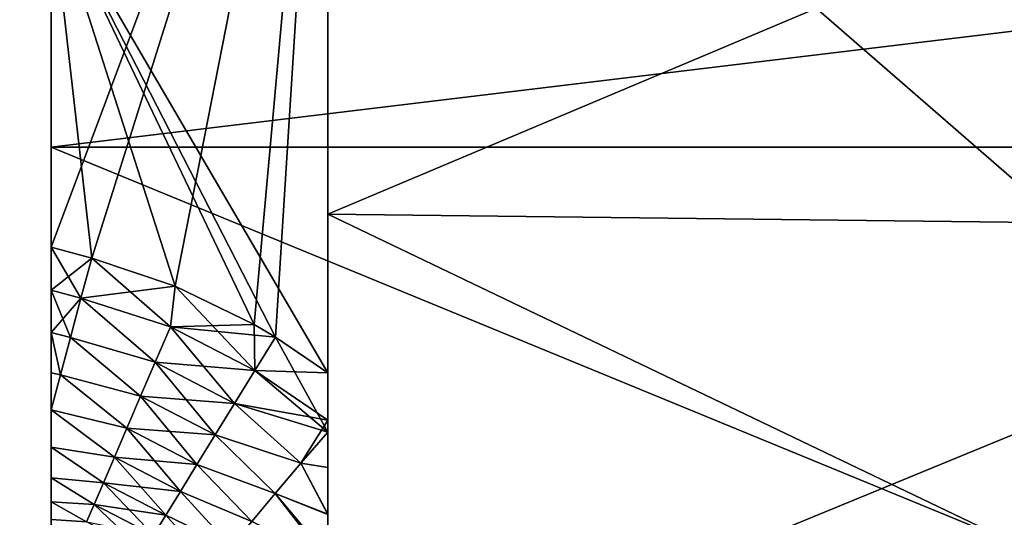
# Model space of a CAD drawing. Header units: millimetres. Extents: x 0 to 12.2, y -14.5 to 4.
# Tile 70 of 98: x 9.777 to 10.489, y -5.122 to -4.762. Entities that reach past the tile are written whole.
import ezdxf

# ---------------------------------------------------------------- set-up
doc = ezdxf.new("R2010")
doc.units = ezdxf.units.MM
doc.header["$LTSCALE"] = 65.185185
for name, color, linetype in [('12', 7, 'CONTINUOUS'), ('137', 7, 'CONTINUOUS'), ('140', 7, 'CONTINUOUS'), ('141', 7, 'CONTINUOUS'), ('142', 7, 'CONTINUOUS'), ('144', 7, 'CONTINUOUS'), ('145', 7, 'CONTINUOUS'), ('146', 7, 'CONTINUOUS'), ('151', 7, 'CONTINUOUS'), ('23', 7, 'CONTINUOUS'), ('24', 7, 'CONTINUOUS'), ('3', 7, 'CONTINUOUS')]:
    doc.layers.add(name, color=color, linetype=linetype)

msp = doc.modelspace()

# ---------------------------------------------------------------- linework, layer by layer
at = {"layer": '12', "linetype": 'Continuous'}
for points in [[(8.98, -5.34097, -7.75), (8.98, -3.56064, -7.75), (10.8, -5.14286, -7.75), (8.98, -5.34097, -7.75)], [(10.8, -5.14286, -7.75), (8.98, -3.56064, -7.75), (10.8, -3.64182, -7.75), (10.8, -5.14286, -7.75)]]:
    msp.add_3dface(points, dxfattribs=at)
at = {"layer": '137', "linetype": 'Continuous'}
for points in [[(10, -4.90318, 3.11428), (11.00349, -4.4795, 2.83642), (10, -4.4675, 2.84921), (10, -4.90318, 3.11428)], [(10, -4.4675, -2.84921), (11.00349, -4.4795, -2.83642), (10, -4.90318, -3.11428), (10, -4.4675, -2.84921)], [(11.00349, -4.91499, 3.10088), (11.00349, -4.4795, 2.83642), (10, -4.90318, 3.11428), (11.00349, -4.91499, 3.10088)], [(11.00349, -4.4795, -2.83642), (11.00349, -4.91499, -3.10088), (10, -4.90318, -3.11428), (11.00349, -4.4795, -2.83642)], [(10, -5.3788, 3.31556), (11.00349, -4.91499, 3.10088), (10, -4.90318, 3.11428), (10, -5.3788, 3.31556)], [(11.00349, -5.38442, -3.29896), (10, -5.3788, -3.31556), (10, -4.90318, -3.11428), (11.00349, -5.38442, -3.29896)], [(11.00349, -4.91499, -3.10088), (11.00349, -5.38442, -3.29896), (10, -4.90318, -3.11428), (11.00349, -4.91499, -3.10088)], [(10, -5.3788, 3.31556), (11.00349, -5.38442, 3.29896), (11.00349, -4.91499, 3.10088), (10, -5.3788, 3.31556)]]:
    msp.add_3dface(points, dxfattribs=at)
at = {"layer": '140', "linetype": 'Continuous'}
for points in [[(10, -5.01776, -1.75), (9.8, -4.67556, -1.75), (10, -4.39272, -1.75), (10, -5.01776, -1.75)], [(9.8, -4.92692, -1.75), (9.8, -4.67556, -1.75), (9.82941, -4.9348, -1.75), (9.8, -4.92692, -1.75)], [(9.82941, -4.9348, -1.75), (9.8, -4.67556, -1.75), (9.88965, -4.95512, -1.75), (9.82941, -4.9348, -1.75)], [(9.88965, -4.95512, -1.75), (9.8, -4.67556, -1.75), (9.94682, -4.98293, -1.75), (9.88965, -4.95512, -1.75)], [(9.94682, -4.98293, -1.75), (9.8, -4.67556, -1.75), (9.96208, -4.99195, -1.75), (9.94682, -4.98293, -1.75)], [(9.96208, -4.99195, -1.75), (9.8, -4.67556, -1.75), (10, -5.01776, -1.75), (9.96208, -4.99195, -1.75)]]:
    msp.add_3dface(points, dxfattribs=at)
at = {"layer": '141', "linetype": 'Continuous'}
for points in [[(9.8, -4.95809, -1.74772), (9.8, -4.92692, -1.75), (9.82162, -4.96387, -1.74772), (9.8, -4.95809, -1.74772)], [(9.8, -4.92692, -1.75), (9.82941, -4.9348, -1.75), (9.82162, -4.96387, -1.74772), (9.8, -4.92692, -1.75)], [(9.8, -4.98865, -1.74088), (9.8, -4.95809, -1.74772), (9.81401, -4.99228, -1.74094), (9.8, -4.98865, -1.74088)], [(9.81401, -4.99228, -1.74094), (9.8, -4.95809, -1.74772), (9.82162, -4.96387, -1.74772), (9.81401, -4.99228, -1.74094)], [(9.8, -5.01775, -1.72974), (9.8, -4.98865, -1.74088), (9.80675, -5.01938, -1.72981), (9.8, -5.01775, -1.72974)], [(9.80675, -5.01938, -1.72981), (9.8, -4.98865, -1.74088), (9.81401, -4.99228, -1.74094), (9.80675, -5.01938, -1.72981)], [(9.8, -5.04456, -1.71459), (9.8, -5.01775, -1.72974), (9.80675, -5.01938, -1.72981), (9.8, -5.04456, -1.71459)]]:
    msp.add_3dface(points, dxfattribs=at)
at = {"layer": '142', "linetype": 'Continuous'}
for points in [[(9.82162, -4.96387, -1.74772), (9.82941, -4.9348, -1.75), (9.88633, -4.9846, -1.74796), (9.82162, -4.96387, -1.74772)], [(9.82941, -4.9348, -1.75), (9.88965, -4.95512, -1.75), (9.88633, -4.9846, -1.74796), (9.82941, -4.9348, -1.75)], [(9.88633, -4.9846, -1.74796), (9.88965, -4.95512, -1.75), (9.9472, -5.01621, -1.74796), (9.88633, -4.9846, -1.74796)], [(9.88965, -4.95512, -1.75), (9.94682, -4.98293, -1.75), (9.9472, -5.01621, -1.74796), (9.88965, -4.95512, -1.75)], [(9.81401, -4.99228, -1.74094), (9.82162, -4.96387, -1.74772), (9.87531, -5.01021, -1.7419), (9.81401, -4.99228, -1.74094)], [(9.87531, -5.01021, -1.7419), (9.82162, -4.96387, -1.74772), (9.88633, -4.9846, -1.74796), (9.87531, -5.01021, -1.7419)], [(9.87531, -5.01021, -1.7419), (9.88633, -4.9846, -1.74796), (9.93258, -5.03996, -1.7419), (9.87531, -5.01021, -1.7419)], [(9.88633, -4.9846, -1.74796), (9.9472, -5.01621, -1.74796), (9.93258, -5.03996, -1.7419), (9.88633, -4.9846, -1.74796)], [(9.94682, -4.98293, -1.75), (9.96208, -4.99195, -1.75), (9.9472, -5.01621, -1.74796), (9.94682, -4.98293, -1.75)], [(9.80675, -5.01938, -1.72981), (9.81401, -4.99228, -1.74094), (9.86474, -5.03477, -1.73193), (9.80675, -5.01938, -1.72981)], [(9.86474, -5.03477, -1.73193), (9.81401, -4.99228, -1.74094), (9.87531, -5.01021, -1.7419), (9.86474, -5.03477, -1.73193)], [(9.96208, -4.99195, -1.75), (10, -5.0608, -1.7464), (9.9472, -5.01621, -1.74796), (9.96208, -4.99195, -1.75)], [(9.96208, -4.99195, -1.75), (10, -5.01776, -1.75), (10, -5.0608, -1.7464), (9.96208, -4.99195, -1.75)], [(9.86474, -5.03477, -1.73193), (9.87531, -5.01021, -1.7419), (9.91856, -5.06273, -1.73193), (9.86474, -5.03477, -1.73193)], [(9.87531, -5.01021, -1.7419), (9.93258, -5.03996, -1.7419), (9.91856, -5.06273, -1.73193), (9.87531, -5.01021, -1.7419)], [(9.8, -5.04456, -1.71459), (9.80675, -5.01938, -1.72981), (9.85485, -5.05778, -1.71825), (9.8, -5.04456, -1.71459)], [(9.85485, -5.05778, -1.71825), (9.80675, -5.01938, -1.72981), (9.86474, -5.03477, -1.73193), (9.85485, -5.05778, -1.71825)], [(9.9472, -5.01621, -1.74796), (10, -5.0608, -1.7464), (9.93258, -5.03996, -1.7419), (9.9472, -5.01621, -1.74796)], [(9.85485, -5.05778, -1.71825), (9.86474, -5.03477, -1.73193), (9.90543, -5.08405, -1.71825), (9.85485, -5.05778, -1.71825)], [(9.86474, -5.03477, -1.73193), (9.91856, -5.06273, -1.73193), (9.90543, -5.08405, -1.71825), (9.86474, -5.03477, -1.73193)], [(9.93258, -5.03996, -1.7419), (9.98044, -5.08305, -1.73971), (9.91856, -5.06273, -1.73193), (9.93258, -5.03996, -1.7419)], [(10, -5.0608, -1.7464), (9.98044, -5.08305, -1.73971), (9.93258, -5.03996, -1.7419), (10, -5.0608, -1.7464)], [(9.8, -5.0715, -1.6929), (9.8, -5.04456, -1.71459), (9.84582, -5.07877, -1.70115), (9.8, -5.0715, -1.6929)], [(9.84582, -5.07877, -1.70115), (9.8, -5.04456, -1.71459), (9.85485, -5.05778, -1.71825), (9.84582, -5.07877, -1.70115)], [(9.84582, -5.07877, -1.70115), (9.85485, -5.05778, -1.71825), (9.89346, -5.10351, -1.70115), (9.84582, -5.07877, -1.70115)], [(9.85485, -5.05778, -1.71825), (9.90543, -5.08405, -1.71825), (9.89346, -5.10351, -1.70115), (9.85485, -5.05778, -1.71825)], [(9.91856, -5.06273, -1.73193), (9.962, -5.10506, -1.72756), (9.90543, -5.08405, -1.71825), (9.91856, -5.06273, -1.73193)], [(9.98044, -5.08305, -1.73971), (9.962, -5.10506, -1.72756), (9.91856, -5.06273, -1.73193), (9.98044, -5.08305, -1.73971)], [(10, -5.0608, -1.7464), (10, -5.08616, -1.74216), (9.98044, -5.08305, -1.73971), (10, -5.0608, -1.7464)], [(9.8, -5.0937, -1.66885), (9.8, -5.0715, -1.6929), (9.83785, -5.0973, -1.68097), (9.8, -5.0937, -1.66885)], [(9.83785, -5.0973, -1.68097), (9.8, -5.0715, -1.6929), (9.84582, -5.07877, -1.70115), (9.83785, -5.0973, -1.68097)], [(9.83785, -5.0973, -1.68097), (9.84582, -5.07877, -1.70115), (9.88288, -5.12069, -1.68097), (9.83785, -5.0973, -1.68097)], [(9.84582, -5.07877, -1.70115), (9.89346, -5.10351, -1.70115), (9.88288, -5.12069, -1.68097), (9.84582, -5.07877, -1.70115)], [(9.90543, -5.08405, -1.71825), (9.94499, -5.12536, -1.71109), (9.89346, -5.10351, -1.70115), (9.90543, -5.08405, -1.71825)], [(9.962, -5.10506, -1.72756), (9.94499, -5.12536, -1.71109), (9.90543, -5.08405, -1.71825), (9.962, -5.10506, -1.72756)], [(9.98044, -5.08305, -1.73971), (10, -5.12012, -1.73397), (9.962, -5.10506, -1.72756), (9.98044, -5.08305, -1.73971)], [(10, -5.08616, -1.74216), (10, -5.12012, -1.73397), (9.98044, -5.08305, -1.73971), (10, -5.08616, -1.74216)], [(9.8, -5.1112, -1.64236), (9.8, -5.0937, -1.66885), (9.83109, -5.11301, -1.65813), (9.8, -5.1112, -1.64236)], [(9.83109, -5.11301, -1.65813), (9.8, -5.0937, -1.66885), (9.83785, -5.0973, -1.68097), (9.83109, -5.11301, -1.65813)], [(9.83109, -5.11301, -1.65813), (9.83785, -5.0973, -1.68097), (9.87391, -5.13525, -1.65813), (9.83109, -5.11301, -1.65813)], [(9.83785, -5.0973, -1.68097), (9.88288, -5.12069, -1.68097), (9.87391, -5.13525, -1.65813), (9.83785, -5.0973, -1.68097)], [(9.89346, -5.10351, -1.70115), (9.92984, -5.14345, -1.69071), (9.88288, -5.12069, -1.68097), (9.89346, -5.10351, -1.70115)], [(9.94499, -5.12536, -1.71109), (9.92984, -5.14345, -1.69071), (9.89346, -5.10351, -1.70115), (9.94499, -5.12536, -1.71109)], [(9.962, -5.10506, -1.72756), (10, -5.15393, -1.72294), (9.94499, -5.12536, -1.71109), (9.962, -5.10506, -1.72756)], [(10, -5.12012, -1.73397), (10, -5.15393, -1.72294), (9.962, -5.10506, -1.72756), (10, -5.12012, -1.73397)], [(9.8, -5.12392, -1.61364), (9.8, -5.1112, -1.64236), (9.82569, -5.12557, -1.63308), (9.8, -5.12392, -1.61364)], [(9.82569, -5.12557, -1.63308), (9.8, -5.1112, -1.64236), (9.83109, -5.11301, -1.65813), (9.82569, -5.12557, -1.63308)], [(9.82569, -5.12557, -1.63308), (9.83109, -5.11301, -1.65813), (9.86674, -5.1469, -1.63308), (9.82569, -5.12557, -1.63308)], [(9.83109, -5.11301, -1.65813), (9.87391, -5.13525, -1.65813), (9.86674, -5.1469, -1.63308), (9.83109, -5.11301, -1.65813)], [(9.88288, -5.12069, -1.68097), (9.9169, -5.15889, -1.66691), (9.87391, -5.13525, -1.65813), (9.88288, -5.12069, -1.68097)], [(9.92984, -5.14345, -1.69071), (9.9169, -5.15889, -1.66691), (9.88288, -5.12069, -1.68097), (9.92984, -5.14345, -1.69071)]]:
    msp.add_3dface(points, dxfattribs=at)
at = {"layer": '144', "linetype": 'Continuous'}
for points in [[(9.82941, -4.9348, 1.75), (9.82162, -4.96387, 1.74772), (9.88965, -4.95512, 1.75), (9.82941, -4.9348, 1.75)], [(9.88965, -4.95512, 1.75), (9.82162, -4.96387, 1.74772), (9.88633, -4.9846, 1.74796), (9.88965, -4.95512, 1.75)], [(9.88965, -4.95512, 1.75), (9.88633, -4.9846, 1.74796), (9.94682, -4.98293, 1.75), (9.88965, -4.95512, 1.75)], [(9.82162, -4.96387, 1.74772), (9.81401, -4.99228, 1.74094), (9.87531, -5.01021, 1.7419), (9.82162, -4.96387, 1.74772)], [(9.88633, -4.9846, 1.74796), (9.82162, -4.96387, 1.74772), (9.87531, -5.01021, 1.7419), (9.88633, -4.9846, 1.74796)], [(9.88633, -4.9846, 1.74796), (9.87531, -5.01021, 1.7419), (9.9472, -5.01621, 1.74796), (9.88633, -4.9846, 1.74796)], [(9.88633, -4.9846, 1.74796), (9.96208, -4.99195, 1.75), (9.94682, -4.98293, 1.75), (9.88633, -4.9846, 1.74796)], [(9.88633, -4.9846, 1.74796), (9.9472, -5.01621, 1.74796), (9.96208, -4.99195, 1.75), (9.88633, -4.9846, 1.74796)], [(9.81401, -4.99228, 1.74094), (9.80675, -5.01938, 1.72981), (9.86474, -5.03477, 1.73193), (9.81401, -4.99228, 1.74094)], [(9.87531, -5.01021, 1.7419), (9.81401, -4.99228, 1.74094), (9.86474, -5.03477, 1.73193), (9.87531, -5.01021, 1.7419)], [(9.9472, -5.01621, 1.74796), (10, -5.01776, 1.75), (9.96208, -4.99195, 1.75), (9.9472, -5.01621, 1.74796)], [(9.87531, -5.01021, 1.7419), (9.86474, -5.03477, 1.73193), (9.93258, -5.03996, 1.7419), (9.87531, -5.01021, 1.7419)], [(9.87531, -5.01021, 1.7419), (9.93258, -5.03996, 1.7419), (9.9472, -5.01621, 1.74796), (9.87531, -5.01021, 1.7419)], [(9.80675, -5.01938, 1.72981), (9.8, -5.04456, 1.71459), (9.85485, -5.05778, 1.71825), (9.80675, -5.01938, 1.72981)], [(9.86474, -5.03477, 1.73193), (9.80675, -5.01938, 1.72981), (9.85485, -5.05778, 1.71825), (9.86474, -5.03477, 1.73193)], [(9.93258, -5.03996, 1.7419), (10, -5.05213, 1.74747), (9.9472, -5.01621, 1.74796), (9.93258, -5.03996, 1.7419)], [(10, -5.05213, 1.74747), (10, -5.01776, 1.75), (9.9472, -5.01621, 1.74796), (10, -5.05213, 1.74747)], [(9.86474, -5.03477, 1.73193), (9.85485, -5.05778, 1.71825), (9.91856, -5.06273, 1.73193), (9.86474, -5.03477, 1.73193)], [(9.86474, -5.03477, 1.73193), (9.91856, -5.06273, 1.73193), (9.93258, -5.03996, 1.7419), (9.86474, -5.03477, 1.73193)], [(9.91856, -5.06273, 1.73193), (9.98045, -5.08304, 1.73971), (9.93258, -5.03996, 1.7419), (9.91856, -5.06273, 1.73193)], [(9.98045, -5.08304, 1.73971), (10, -5.05213, 1.74747), (9.93258, -5.03996, 1.7419), (9.98045, -5.08304, 1.73971)], [(9.8, -5.04456, 1.71459), (9.8, -5.07148, 1.69292), (9.84582, -5.07877, 1.70115), (9.8, -5.04456, 1.71459)], [(9.85485, -5.05778, 1.71825), (9.8, -5.04456, 1.71459), (9.84582, -5.07877, 1.70115), (9.85485, -5.05778, 1.71825)], [(10, -5.05213, 1.74747), (9.98045, -5.08304, 1.73971), (10, -5.08631, 1.7421), (10, -5.05213, 1.74747)], [(9.85485, -5.05778, 1.71825), (9.84582, -5.07877, 1.70115), (9.90543, -5.08405, 1.71825), (9.85485, -5.05778, 1.71825)], [(9.85485, -5.05778, 1.71825), (9.90543, -5.08405, 1.71825), (9.91856, -5.06273, 1.73193), (9.85485, -5.05778, 1.71825)], [(9.90543, -5.08405, 1.71825), (9.96201, -5.10505, 1.72756), (9.91856, -5.06273, 1.73193), (9.90543, -5.08405, 1.71825)], [(9.96201, -5.10505, 1.72756), (9.98045, -5.08304, 1.73971), (9.91856, -5.06273, 1.73193), (9.96201, -5.10505, 1.72756)], [(9.8, -5.07148, 1.69292), (9.8, -5.09368, 1.66888), (9.83785, -5.0973, 1.68097), (9.8, -5.07148, 1.69292)], [(9.84582, -5.07877, 1.70115), (9.8, -5.07148, 1.69292), (9.83785, -5.0973, 1.68097), (9.84582, -5.07877, 1.70115)], [(9.84582, -5.07877, 1.70115), (9.83785, -5.0973, 1.68097), (9.89346, -5.10351, 1.70115), (9.84582, -5.07877, 1.70115)], [(9.84582, -5.07877, 1.70115), (9.89346, -5.10351, 1.70115), (9.90543, -5.08405, 1.71825), (9.84582, -5.07877, 1.70115)], [(9.89346, -5.10351, 1.70115), (9.945, -5.12535, 1.7111), (9.90543, -5.08405, 1.71825), (9.89346, -5.10351, 1.70115)], [(9.945, -5.12535, 1.7111), (9.96201, -5.10505, 1.72756), (9.90543, -5.08405, 1.71825), (9.945, -5.12535, 1.7111)], [(9.98045, -5.08304, 1.73971), (9.96201, -5.10505, 1.72756), (10, -5.12033, 1.73389), (9.98045, -5.08304, 1.73971)], [(9.98045, -5.08304, 1.73971), (10, -5.12033, 1.73389), (10, -5.08631, 1.7421), (9.98045, -5.08304, 1.73971)], [(9.8, -5.09368, 1.66888), (9.8, -5.11118, 1.64241), (9.83109, -5.11301, 1.65813), (9.8, -5.09368, 1.66888)], [(9.83785, -5.0973, 1.68097), (9.8, -5.09368, 1.66888), (9.83109, -5.11301, 1.65813), (9.83785, -5.0973, 1.68097)], [(9.83785, -5.0973, 1.68097), (9.83109, -5.11301, 1.65813), (9.88288, -5.12069, 1.68097), (9.83785, -5.0973, 1.68097)], [(9.83785, -5.0973, 1.68097), (9.88288, -5.12069, 1.68097), (9.89346, -5.10351, 1.70115), (9.83785, -5.0973, 1.68097)], [(9.88288, -5.12069, 1.68097), (9.92984, -5.14345, 1.69072), (9.89346, -5.10351, 1.70115), (9.88288, -5.12069, 1.68097)], [(9.92984, -5.14345, 1.69072), (9.945, -5.12535, 1.7111), (9.89346, -5.10351, 1.70115), (9.92984, -5.14345, 1.69072)], [(9.96201, -5.10505, 1.72756), (9.945, -5.12535, 1.7111), (10, -5.15037, 1.72423), (9.96201, -5.10505, 1.72756)], [(9.96201, -5.10505, 1.72756), (10, -5.15037, 1.72423), (10, -5.12033, 1.73389), (9.96201, -5.10505, 1.72756)], [(9.8, -5.11118, 1.64241), (9.8, -5.12391, 1.61369), (9.82569, -5.12557, 1.63308), (9.8, -5.11118, 1.64241)], [(9.83109, -5.11301, 1.65813), (9.8, -5.11118, 1.64241), (9.82569, -5.12557, 1.63308), (9.83109, -5.11301, 1.65813)], [(9.83109, -5.11301, 1.65813), (9.82569, -5.12557, 1.63308), (9.87391, -5.13525, 1.65813), (9.83109, -5.11301, 1.65813)], [(9.83109, -5.11301, 1.65813), (9.87391, -5.13525, 1.65813), (9.88288, -5.12069, 1.68097), (9.83109, -5.11301, 1.65813)], [(9.87391, -5.13525, 1.65813), (9.9169, -5.15889, 1.66691), (9.88288, -5.12069, 1.68097), (9.87391, -5.13525, 1.65813)], [(9.9169, -5.15889, 1.66691), (9.92984, -5.14345, 1.69072), (9.88288, -5.12069, 1.68097), (9.9169, -5.15889, 1.66691)]]:
    msp.add_3dface(points, dxfattribs=at)
at = {"layer": '145', "linetype": 'Continuous'}
for points in [[(9.8, -4.92692, 1.75), (9.8, -4.95809, 1.74772), (9.82941, -4.9348, 1.75), (9.8, -4.92692, 1.75)], [(9.8, -4.95809, 1.74772), (9.82162, -4.96387, 1.74772), (9.82941, -4.9348, 1.75), (9.8, -4.95809, 1.74772)], [(9.8, -4.95809, 1.74772), (9.8, -4.98865, 1.74088), (9.82162, -4.96387, 1.74772), (9.8, -4.95809, 1.74772)], [(9.8, -4.98865, 1.74088), (9.81401, -4.99228, 1.74094), (9.82162, -4.96387, 1.74772), (9.8, -4.98865, 1.74088)], [(9.8, -4.98865, 1.74088), (9.8, -5.01775, 1.72974), (9.80675, -5.01938, 1.72981), (9.8, -4.98865, 1.74088)], [(9.8, -4.98865, 1.74088), (9.80675, -5.01938, 1.72981), (9.81401, -4.99228, 1.74094), (9.8, -4.98865, 1.74088)], [(9.8, -5.01775, 1.72974), (9.8, -5.04456, 1.71459), (9.80675, -5.01938, 1.72981), (9.8, -5.01775, 1.72974)]]:
    msp.add_3dface(points, dxfattribs=at)
at = {"layer": '146', "linetype": 'Continuous'}
for points in [[(9.8, -4.67556, 1.75), (9.8, -4.92692, 1.75), (10, -4.39272, 1.75), (9.8, -4.67556, 1.75)], [(9.8, -4.92692, 1.75), (9.82941, -4.9348, 1.75), (10, -4.39272, 1.75), (9.8, -4.92692, 1.75)], [(9.82941, -4.9348, 1.75), (9.88965, -4.95512, 1.75), (10, -4.39272, 1.75), (9.82941, -4.9348, 1.75)], [(9.88965, -4.95512, 1.75), (9.94682, -4.98293, 1.75), (10, -4.39272, 1.75), (9.88965, -4.95512, 1.75)], [(9.94682, -4.98293, 1.75), (9.96208, -4.99195, 1.75), (10, -4.39272, 1.75), (9.94682, -4.98293, 1.75)], [(9.96208, -4.99195, 1.75), (10, -5.01776, 1.75), (10, -4.39272, 1.75), (9.96208, -4.99195, 1.75)]]:
    msp.add_3dface(points, dxfattribs=at)
at = {"layer": '151', "linetype": 'Continuous'}
for points in [[(10, -6.21454, 3.59817), (10, -4.4675, 2.84921), (10, -4.38928, 2.79163), (10, -6.21454, 3.59817)], [(10, -6.21454, 3.59817), (10, -4.38928, 2.79163), (10, -6.21454, 1.79909), (10, -6.21454, 3.59817)], [(10, -4.38928, 2.79163), (10, -4.39272, 1.75), (10, -6.21454, 1.79909), (10, -4.38928, 2.79163)], [(10, -5.01776, -1.75), (10, -4.38928, -2.79163), (10, -6.21454, -1.79909), (10, -5.01776, -1.75)], [(10, -4.38928, -2.79163), (10, -5.01776, -1.75), (10, -4.39272, -1.75), (10, -4.38928, -2.79163)], [(10, -4.38928, -2.79163), (10, -4.4675, -2.84921), (10, -6.21454, -1.79909), (10, -4.38928, -2.79163)], [(10, -4.39272, 1.75), (10, -5.01776, 1.75), (10, -6.21454, 1.79909), (10, -4.39272, 1.75)], [(10, -6.21454, 3.59817), (10, -4.90318, 3.11428), (10, -4.4675, 2.84921), (10, -6.21454, 3.59817)], [(10, -4.4675, -2.84921), (10, -4.90318, -3.11428), (10, -6.21454, -1.79909), (10, -4.4675, -2.84921)], [(10, -6.21454, 3.59817), (10, -5.3788, 3.31556), (10, -4.90318, 3.11428), (10, -6.21454, 3.59817)], [(10, -4.90318, -3.11428), (10, -5.3788, -3.31556), (10, -6.21454, -1.79909), (10, -4.90318, -3.11428)], [(10, -5.01776, 1.75), (10, -5.05213, 1.74747), (10, -6.21454, 1.79909), (10, -5.01776, 1.75)], [(10, -5.0608, -1.7464), (10, -5.01776, -1.75), (10, -6.21454, -1.79909), (10, -5.0608, -1.7464)], [(10, -5.05213, 1.74747), (10, -5.08631, 1.7421), (10, -6.21454, 1.79909), (10, -5.05213, 1.74747)], [(10, -5.08616, -1.74216), (10, -5.0608, -1.7464), (10, -6.21454, -1.79909), (10, -5.08616, -1.74216)], [(10, -5.12012, -1.73397), (10, -5.08616, -1.74216), (10, -6.21454, -1.79909), (10, -5.12012, -1.73397)], [(10, -5.08631, 1.7421), (10, -5.12033, 1.73389), (10, -6.21454, 1.79909), (10, -5.08631, 1.7421)], [(10, -5.15393, -1.72294), (10, -5.12012, -1.73397), (10, -6.21454, -1.79909), (10, -5.15393, -1.72294)], [(10, -5.12033, 1.73389), (10, -5.15037, 1.72423), (10, -6.21454, 1.79909), (10, -5.12033, 1.73389)]]:
    msp.add_3dface(points, dxfattribs=at)
at = {"layer": '23', "linetype": 'Continuous'}
for points in [[(9.8, -4.8547, 3.20077), (9.8, -6.49738, 2.27921), (9.8, -4.66996, 3.0994), (9.8, -4.8547, 3.20077)], [(9.8, -4.66996, 3.0994), (9.8, -6.49738, 2.27921), (9.8, -4.92692, 1.75), (9.8, -4.66996, 3.0994)], [(9.8, -6.49738, -2.27921), (9.8, -6.49738, -3.79868), (9.8, -4.66996, -3.0994), (9.8, -6.49738, -2.27921)], [(9.8, -4.67556, -1.75), (9.8, -6.49738, -2.27921), (9.8, -4.66996, -3.0994), (9.8, -4.67556, -1.75)], [(9.8, -4.66996, -3.0994), (9.8, -6.49738, -3.79868), (9.8, -4.85475, -3.20079), (9.8, -4.66996, -3.0994)], [(9.8, -4.67556, 1.75), (9.8, -4.66996, 3.0994), (9.8, -4.92692, 1.75), (9.8, -4.67556, 1.75)], [(9.8, -4.92692, -1.75), (9.8, -6.49738, -2.27921), (9.8, -4.67556, -1.75), (9.8, -4.92692, -1.75)], [(9.8, -5.34863, 3.41092), (9.8, -6.49738, 2.27921), (9.8, -4.8547, 3.20077), (9.8, -5.34863, 3.41092)], [(9.8, -4.85475, -3.20079), (9.8, -6.49738, -3.79868), (9.8, -5.34863, -3.41092), (9.8, -4.85475, -3.20079)], [(9.8, -4.92692, 1.75), (9.8, -6.49738, 2.27921), (9.8, -4.95809, 1.74772), (9.8, -4.92692, 1.75)], [(9.8, -4.95809, -1.74772), (9.8, -6.49738, -2.27921), (9.8, -4.92692, -1.75), (9.8, -4.95809, -1.74772)], [(9.8, -4.95809, 1.74772), (9.8, -6.49738, 2.27921), (9.8, -4.98865, 1.74088), (9.8, -4.95809, 1.74772)], [(9.8, -4.98865, -1.74088), (9.8, -6.49738, -2.27921), (9.8, -4.95809, -1.74772), (9.8, -4.98865, -1.74088)], [(9.8, -4.98865, 1.74088), (9.8, -6.49738, 2.27921), (9.8, -5.01775, 1.72974), (9.8, -4.98865, 1.74088)], [(9.8, -5.01775, -1.72974), (9.8, -6.49738, -2.27921), (9.8, -4.98865, -1.74088), (9.8, -5.01775, -1.72974)], [(9.8, -5.01775, 1.72974), (9.8, -6.49738, 2.27921), (9.8, -5.04456, 1.71459), (9.8, -5.01775, 1.72974)], [(9.8, -5.04456, -1.71459), (9.8, -6.49738, -2.27921), (9.8, -5.01775, -1.72974), (9.8, -5.04456, -1.71459)], [(9.8, -6.49738, 2.27921), (9.8, -6.49738, 0.75974), (9.8, -5.04456, 1.71459), (9.8, -6.49738, 2.27921)], [(9.8, -5.04456, 1.71459), (9.8, -6.49738, 0.75974), (9.8, -5.07148, 1.69292), (9.8, -5.04456, 1.71459)], [(9.8, -5.0715, -1.6929), (9.8, -6.49738, -2.27921), (9.8, -5.04456, -1.71459), (9.8, -5.0715, -1.6929)], [(9.8, -5.07148, 1.69292), (9.8, -6.49738, 0.75974), (9.8, -5.09368, 1.66888), (9.8, -5.07148, 1.69292)], [(9.8, -5.0937, -1.66885), (9.8, -6.49738, -2.27921), (9.8, -5.0715, -1.6929), (9.8, -5.0937, -1.66885)], [(9.8, -5.09368, 1.66888), (9.8, -6.49738, 0.75974), (9.8, -5.11118, 1.64241), (9.8, -5.09368, 1.66888)], [(9.8, -5.1112, -1.64236), (9.8, -6.49738, -2.27921), (9.8, -5.0937, -1.66885), (9.8, -5.1112, -1.64236)], [(9.8, -5.11118, 1.64241), (9.8, -6.49738, 0.75974), (9.8, -5.12391, 1.61369), (9.8, -5.11118, 1.64241)], [(9.8, -5.12392, -1.61364), (9.8, -6.49738, -2.27921), (9.8, -5.1112, -1.64236), (9.8, -5.12392, -1.61364)]]:
    msp.add_3dface(points, dxfattribs=at)
at = {"layer": '24', "linetype": 'Continuous'}
for points in [[(9.8, -4.8547, 3.20077), (9.8, -4.66996, 3.0994), (11, -4.70952, 3.12229), (9.8, -4.8547, 3.20077)], [(9.8, -4.66996, -3.0994), (9.8, -4.85475, -3.20079), (11, -4.70952, -3.12229), (9.8, -4.66996, -3.0994)], [(11, -4.85475, 3.20079), (9.8, -4.8547, 3.20077), (11, -4.70952, 3.12229), (11, -4.85475, 3.20079)], [(11, -4.70952, -3.12229), (9.8, -4.85475, -3.20079), (11, -4.8547, -3.20077), (11, -4.70952, -3.12229)], [(11, -5.34863, 3.41092), (9.8, -5.34863, 3.41092), (9.8, -4.8547, 3.20077), (11, -5.34863, 3.41092)], [(11, -5.34863, 3.41092), (9.8, -4.8547, 3.20077), (11, -4.85475, 3.20079), (11, -5.34863, 3.41092)], [(9.8, -4.85475, -3.20079), (9.8, -5.34863, -3.41092), (11, -4.8547, -3.20077), (9.8, -4.85475, -3.20079)], [(11, -4.8547, -3.20077), (9.8, -5.34863, -3.41092), (11, -5.34863, -3.41092), (11, -4.8547, -3.20077)]]:
    msp.add_3dface(points, dxfattribs=at)
at = {"layer": '3', "linetype": 'Continuous'}
for points in [[(9.10728, -3.55301, 7.75), (9.10728, -5.32952, 7.75), (10.8, -3.64182, 7.75), (9.10728, -3.55301, 7.75)], [(10.8, -3.64182, 7.75), (9.10728, -5.32952, 7.75), (10.8, -5.14286, 7.75), (10.8, -3.64182, 7.75)]]:
    msp.add_3dface(points, dxfattribs=at)

doc.saveas('drawing.dxf')
